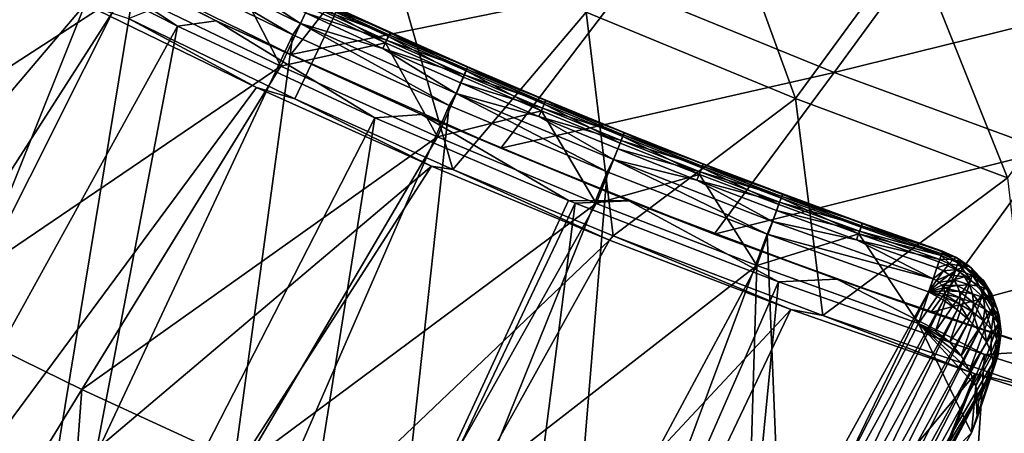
# Model space of a CAD drawing. Header units: metres. Extents: x 0 to 1400, y -1400 to 0.
# Tile 26 of 256: x 288 to 356, y -1304 to -1275. Entities that reach past the tile are written whole.
import ezdxf

# ---------------------------------------------------------------- set-up
doc = ezdxf.new("R2010")
doc.units = ezdxf.units.M

msp = doc.modelspace()

# ---------------------------------------------------------------- linework, layer by layer
at = {"layer": 'None'}
for points in [[(327.045471, -1274.470947, -59.969006), (335.371674, -1263.413696, -87.220032), (341.554779, -1280.465088, -59.974663)], [(335.371674, -1263.413696, -87.220032), (349.650146, -1269.401611, -87.233047), (341.554779, -1280.465088, -59.974663)], [(292.215607, -1270.385376, -31.454573), (306.528534, -1277.401245, -31.468216), (315.289917, -1266.217163, -58.604782)], [(315.289917, -1266.217163, -58.604782), (306.528534, -1277.401245, -31.468216), (329.652191, -1272.689575, -58.62513)], [(292.256042, -1273.92334, -32.400585), (258.31192, -1313.915161, -3), (280.588989, -1267.81958, -32.403858)], [(312.77356, -1267.975708, -59.963856), (306.809509, -1280.471802, -32.846542), (295.279022, -1274.917847, -32.846546)], [(317.790894, -1285.382202, -32.846539), (306.809509, -1280.471802, -32.846542), (312.77356, -1267.975708, -59.963856)], [(327.045471, -1274.470947, -59.969006), (317.790894, -1285.382202, -32.846539), (312.77356, -1267.975708, -59.963856)], [(329.652191, -1272.689575, -58.62513), (344.250519, -1278.649292, -58.647259), (352.335693, -1267.582153, -85.925232)], [(352.335693, -1267.582153, -85.925232), (344.250519, -1278.649292, -58.647259), (366.910522, -1273.03772, -85.957176)], [(298.665375, -1275.43103, -29.813736), (285.204041, -1268.601685, -29.817636), (273.554565, -1320.952881)], [(285.204041, -1268.601685, -29.817636), (298.665375, -1275.43103, -29.813736), (288.205139, -1268.495483, -30.676659)], [(288.205139, -1268.495483, -30.676659), (301.360138, -1275.061401, -30.680384), (292.215607, -1270.385376, -31.454573)], [(288.205139, -1268.495483, -30.676659), (298.665375, -1275.43103, -29.813736), (301.360138, -1275.061401, -30.680384)], [(341.554779, -1280.465088, -59.974663), (349.650146, -1269.401611, -87.233047), (356.280396, -1285.959473, -59.980827)], [(349.650146, -1269.401611, -87.233047), (364.139984, -1274.902466, -87.247101), (356.280396, -1285.959473, -59.980827)], [(292.215607, -1270.385376, -31.454573), (301.360138, -1275.061401, -30.680384), (306.528534, -1277.401245, -31.468216)], [(306.528534, -1277.401245, -31.468216), (321.105072, -1283.893066, -31.483215), (329.652191, -1272.689575, -58.62513)], [(329.652191, -1272.689575, -58.62513), (321.105072, -1283.893066, -31.483215), (344.250519, -1278.649292, -58.647259)], [(344.250519, -1278.649292, -58.647259), (359.063202, -1284.097168, -58.671089), (366.910522, -1273.03772, -85.957176)], [(273.138519, -1321.610474, -3), (258.31192, -1313.915161, -3), (292.256042, -1273.92334, -32.400585)], [(304.161194, -1279.700684, -32.397015), (273.138519, -1321.610474, -3), (292.256042, -1273.92334, -32.400585)], [(304.161194, -1279.700684, -32.397015), (292.256042, -1273.92334, -32.400585), (295.279022, -1274.917847, -32.846546)], [(306.809509, -1280.471802, -32.846542), (304.161194, -1279.700684, -32.397015), (295.279022, -1274.917847, -32.846546)], [(328.901459, -1289.99292, -32.846516), (317.790894, -1285.382202, -32.846539), (327.045471, -1274.470947, -59.969006)], [(341.554779, -1280.465088, -59.974663), (328.901459, -1289.99292, -32.846516), (327.045471, -1274.470947, -59.969006)], [(288.62204, -1328.121094), (298.665375, -1275.43103, -29.813736), (273.554565, -1320.952881)], [(312.361481, -1281.800171, -29.809479), (298.665375, -1275.43103, -29.813736), (288.62204, -1328.121094)], [(298.665375, -1275.43103, -29.813736), (312.361481, -1281.800171, -29.809479), (301.360138, -1275.061401, -30.680384)], [(301.360138, -1275.061401, -30.680384), (315.617645, -1281.573975, -30.68504), (306.528534, -1277.401245, -31.468216)], [(301.360138, -1275.061401, -30.680384), (312.361481, -1281.800171, -29.809479), (315.617645, -1281.573975, -30.68504)], [(306.528534, -1277.401245, -31.468216), (315.617645, -1281.573975, -30.68504), (321.105072, -1283.893066, -31.483215)], [(321.105072, -1283.893066, -31.483215), (335.922668, -1289.859863, -31.499493), (344.250519, -1278.649292, -58.647259)], [(344.250519, -1278.649292, -58.647259), (335.922668, -1289.859863, -31.499493), (359.063202, -1284.097168, -58.671089)], [(273.138519, -1321.610474, -3), (304.161194, -1279.700684, -32.397015), (316.296051, -1285.15271, -32.393162)], [(316.296051, -1285.15271, -32.393162), (304.161194, -1279.700684, -32.397015), (306.809509, -1280.471802, -32.846542)], [(317.790894, -1285.382202, -32.846539), (316.296051, -1285.15271, -32.393162), (306.809509, -1280.471802, -32.846542)], [(343.464905, -1295.519409, -32.84647), (328.901459, -1289.99292, -32.846516), (341.554779, -1280.465088, -59.974663)], [(356.280396, -1285.959473, -59.980827), (343.464905, -1295.519409, -32.84647), (341.554779, -1280.465088, -59.974663)], [(303.924896, -1334.771973), (312.361481, -1281.800171, -29.809479), (288.62204, -1328.121094)], [(303.924896, -1334.771973), (325.818329, -1287.53064, -29.805046), (312.361481, -1281.800171, -29.809479)], [(312.361481, -1281.800171, -29.809479), (325.818329, -1287.53064, -29.805046), (315.617645, -1281.573975, -30.68504)], [(315.617645, -1281.573975, -30.68504), (329.987427, -1287.549316, -30.690279), (321.105072, -1283.893066, -31.483215)], [(315.617645, -1281.573975, -30.68504), (325.818329, -1287.53064, -29.805046), (329.987427, -1287.549316, -30.690279)], [(321.105072, -1283.893066, -31.483215), (329.987427, -1287.549316, -30.690279), (335.922668, -1289.859863, -31.499493)], [(335.922668, -1289.859863, -31.499493), (350.95932, -1295.30249, -31.516962), (359.063202, -1284.097168, -58.671089)], [(359.063202, -1284.097168, -58.671089), (350.95932, -1295.30249, -31.516962), (374.068756, -1289.034546, -58.696522)], [(288.221893, -1328.789307, -3), (273.138519, -1321.610474, -3), (316.296051, -1285.15271, -32.393162)], [(288.221893, -1328.789307, -3), (316.296051, -1285.15271, -32.393162), (328.65506, -1290.280396, -32.389042)], [(328.65506, -1290.280396, -32.389042), (316.296051, -1285.15271, -32.393162), (317.790894, -1285.382202, -32.846539)], [(328.901459, -1289.99292, -32.846516), (328.65506, -1290.280396, -32.389042), (317.790894, -1285.382202, -32.846539)], [(357.938171, -1300.460083, -32.846481), (343.464905, -1295.519409, -32.84647), (356.280396, -1285.959473, -59.980827)], [(326.274139, -1287.715942, -29.804892), (325.818329, -1287.53064, -29.805046), (303.924896, -1334.771973)], [(319.442322, -1340.90564), (326.274139, -1287.715942, -29.804892), (303.924896, -1334.771973)], [(340.385803, -1293.183716, -29.800001), (326.274139, -1287.715942, -29.804892), (319.442322, -1340.90564)], [(325.818329, -1287.53064, -29.805046), (326.274139, -1287.715942, -29.804892), (329.987427, -1287.549316, -30.690279)], [(329.987427, -1287.549316, -30.690279), (326.274139, -1287.715942, -29.804892), (340.385803, -1293.183716, -29.800001)], [(329.987427, -1287.549316, -30.690279), (344.425201, -1292.998291, -30.695997), (335.922668, -1289.859863, -31.499493)], [(329.987427, -1287.549316, -30.690279), (340.385803, -1293.183716, -29.800001), (344.425201, -1292.998291, -30.695997)], [(350.95932, -1295.30249, -31.516962), (366.193207, -1300.2229, -31.535532), (374.068756, -1289.034546, -58.696522)], [(341.232513, -1295.083496, -32.384666), (328.65506, -1290.280396, -32.389042), (328.901459, -1289.99292, -32.846516)], [(343.464905, -1295.519409, -32.84647), (341.232513, -1295.083496, -32.384666), (328.901459, -1289.99292, -32.846516)], [(335.922668, -1289.859863, -31.499493), (344.425201, -1292.998291, -30.695997), (350.95932, -1295.30249, -31.516962)], [(303.540955, -1335.450562, -3), (288.221893, -1328.789307, -3), (328.65506, -1290.280396, -32.389042)], [(303.540955, -1335.450562, -3), (328.65506, -1290.280396, -32.389042), (341.232513, -1295.083496, -32.384666)], [(335.15387, -1346.523438), (340.385803, -1293.183716, -29.800001), (319.442322, -1340.90564)], [(354.681274, -1298.208374, -29.79483), (340.385803, -1293.183716, -29.800001), (335.15387, -1346.523438)], [(340.385803, -1293.183716, -29.800001), (354.681274, -1298.208374, -29.79483), (344.425201, -1292.998291, -30.695997)], [(344.425201, -1292.998291, -30.695997), (358.94873, -1297.952026, -30.702126), (350.95932, -1295.30249, -31.516962)], [(344.425201, -1292.998291, -30.695997), (354.681274, -1298.208374, -29.79483), (358.94873, -1297.952026, -30.702126)], [(319.07486, -1341.594238, -3), (303.540955, -1335.450562, -3), (341.232513, -1295.083496, -32.384666)], [(319.07486, -1341.594238, -3), (341.232513, -1295.083496, -32.384666), (354.025055, -1299.561279, -32.380047)], [(354.025055, -1299.561279, -32.380047), (341.232513, -1295.083496, -32.384666), (343.464905, -1295.519409, -32.84647)], [(350.95932, -1295.30249, -31.516962), (358.94873, -1297.952026, -30.702126), (366.193207, -1300.2229, -31.535532)], [(357.938171, -1300.460083, -32.846481), (354.025055, -1299.561279, -32.380047), (343.464905, -1295.519409, -32.84647)], [(351.039581, -1351.628052), (354.681274, -1298.208374, -29.79483), (335.15387, -1346.523438)], [(369.142578, -1302.792603, -29.789406), (354.681274, -1298.208374, -29.79483), (351.039581, -1351.628052)], [(354.681274, -1298.208374, -29.79483), (369.142578, -1302.792603, -29.789406), (358.94873, -1297.952026, -30.702126)], [(334.803131, -1347.221802, -3), (319.07486, -1341.594238, -3), (354.025055, -1299.561279, -32.380047)], [(334.803131, -1347.221802, -3), (354.025055, -1299.561279, -32.380047), (367.023651, -1303.710327, -32.375198)], [(367.023651, -1303.710327, -32.375198), (354.025055, -1299.561279, -32.380047), (357.938171, -1300.460083, -32.846481)], [(367.08017, -1356.223145), (369.142578, -1302.792603, -29.789406), (351.039581, -1351.628052)]]:
    msp.add_3dface(points, dxfattribs=at)
at = {"layer": 'None0'}
for points in [[(785.378174, -1170.478882, -541.977783), (124.129768, -1294.119019, -541.977783), (120.453018, -1274.459961, -541.977783)], [(124.129768, -1294.119019, -521.977783), (785.378174, -1170.478882, -521.977783), (120.453018, -1274.459961, -521.977783)], [(124.129768, -1294.119019, -521.977783), (124.129768, -1294.119019, -541.977783), (785.378174, -1170.478882, -521.977783)], [(124.129768, -1294.119019, -541.977783), (785.378174, -1170.478882, -541.977783), (785.378174, -1170.478882, -521.977783)]]:
    msp.add_3dface(points, dxfattribs=at)
at = {"layer": 'None01'}
for points in [[(295.972412, -1270.86084, -14.260289), (285.431824, -1265.380493, -14.260289), (277.118347, -1308.405151, 9.996095)], [(284.502441, -1267.496216, -30.250669), (295.097809, -1272.99939, -30.250669), (269.84964, -1289.353394, -15.122478)], [(295.972412, -1270.86084, -14.260289), (306.670349, -1276.050171, -14.260289), (296.555359, -1270.084839, -14.944062)], [(306.670349, -1276.050171, -14.260289), (307.212097, -1275.249634, -14.944042), (296.555359, -1270.084839, -14.944062)], [(296.555359, -1270.084839, -14.944062), (307.212097, -1275.249634, -14.944042), (302.21402, -1271.97583, -15.803306)], [(288.855408, -1314.099487, 9.996095), (295.972412, -1270.86084, -14.260289), (277.118347, -1308.405151, 9.996095)], [(306.670349, -1276.050171, -14.260289), (295.972412, -1270.86084, -14.260289), (288.855408, -1314.099487, 9.996095)], [(305.841919, -1278.206177, -30.250669), (295.097809, -1272.99939, -30.250669), (302.41925, -1271.592651, -22.456442)], [(307.212097, -1275.249634, -14.944042), (307.549805, -1274.516602, -15.803316), (302.21402, -1271.97583, -15.803306)], [(307.750214, -1274.130859, -22.456442), (305.841919, -1278.206177, -30.250669), (302.41925, -1271.592651, -22.456442)], [(269.84964, -1289.353394, -15.122478), (295.097809, -1272.99939, -30.250669), (280.862457, -1295.154785, -15.122478)], [(295.097809, -1272.99939, -30.250669), (305.841919, -1278.206177, -30.250669), (280.862457, -1295.154785, -15.122478)], [(313.343323, -1276.038452, -17.903419), (307.98642, -1273.576904, -17.903378), (307.811005, -1273.952393, -16.802914)], [(307.948364, -1273.68811, -21.387331), (308.056763, -1273.441528, -20.239954), (313.306824, -1276.150146, -21.38732)], [(313.423828, -1275.86499, -19.063593), (308.069305, -1273.404663, -19.063576), (307.98642, -1273.576904, -17.903378)], [(313.423828, -1275.86499, -19.063593), (307.98642, -1273.576904, -17.903378), (313.343323, -1276.038452, -17.903419)], [(313.411804, -1275.901978, -20.23995), (308.056763, -1273.441528, -20.239954), (308.069305, -1273.404663, -19.063576)], [(313.306824, -1276.150146, -21.38732), (308.056763, -1273.441528, -20.239954), (313.411804, -1275.901978, -20.23995)], [(313.411804, -1275.901978, -20.23995), (308.069305, -1273.404663, -19.063576), (313.423828, -1275.86499, -19.063593)], [(305.841919, -1278.206177, -30.250669), (307.750214, -1274.130859, -22.456442), (313.114838, -1276.595337, -22.456442)], [(313.173187, -1276.41626, -16.802975), (307.811005, -1273.952393, -16.802914), (307.549805, -1274.516602, -15.803316)], [(313.114838, -1276.595337, -22.456442), (307.750214, -1274.130859, -22.456442), (307.948364, -1273.68811, -21.387331)], [(313.343323, -1276.038452, -17.903419), (307.811005, -1273.952393, -16.802914), (313.173187, -1276.41626, -16.802975)], [(313.306824, -1276.150146, -21.38732), (313.114838, -1276.595337, -22.456442), (307.948364, -1273.68811, -21.387331)], [(312.919861, -1276.984009, -15.803381), (307.549805, -1274.516602, -15.803316), (307.212097, -1275.249634, -14.944042)], [(313.173187, -1276.41626, -16.802975), (307.549805, -1274.516602, -15.803316), (312.919861, -1276.984009, -15.803381)], [(306.670349, -1276.050171, -14.260289), (317.516235, -1280.947388, -14.260289), (307.212097, -1275.249634, -14.944042)], [(318.005646, -1280.119873, -14.944161), (312.919861, -1276.984009, -15.803381), (307.212097, -1275.249634, -14.944042)], [(317.516235, -1280.947388, -14.260289), (318.005646, -1280.119873, -14.944161), (307.212097, -1275.249634, -14.944042)], [(300.736298, -1319.465332, 9.996095), (306.670349, -1276.050171, -14.260289), (288.855408, -1314.099487, 9.996095)], [(317.516235, -1280.947388, -14.260289), (306.670349, -1276.050171, -14.260289), (300.736298, -1319.465332, 9.996095)], [(318.512085, -1278.98645, -22.456442), (313.114838, -1276.595337, -22.456442), (313.306824, -1276.150146, -21.38732)], [(318.733429, -1278.42688, -17.903471), (313.343323, -1276.038452, -17.903419), (313.173187, -1276.41626, -16.802975)], [(318.69812, -1278.538818, -21.387293), (313.306824, -1276.150146, -21.38732), (313.411804, -1275.901978, -20.23995)], [(318.69812, -1278.538818, -21.387293), (318.512085, -1278.98645, -22.456442), (313.306824, -1276.150146, -21.38732)], [(318.811462, -1278.252319, -19.063602), (313.423828, -1275.86499, -19.063593), (313.343323, -1276.038452, -17.903419)], [(318.811462, -1278.252319, -19.063602), (313.343323, -1276.038452, -17.903419), (318.733429, -1278.42688, -17.903471)], [(318.799805, -1278.289429, -20.239929), (313.411804, -1275.901978, -20.23995), (313.423828, -1275.86499, -19.063593)], [(318.69812, -1278.538818, -21.387293), (313.411804, -1275.901978, -20.23995), (318.799805, -1278.289429, -20.239929)], [(318.799805, -1278.289429, -20.239929), (313.423828, -1275.86499, -19.063593), (318.811462, -1278.252319, -19.063602)], [(316.724854, -1283.116333, -30.250669), (305.841919, -1278.206177, -30.250669), (313.114838, -1276.595337, -22.456442)], [(318.568542, -1278.807007, -16.803059), (313.173187, -1276.41626, -16.802975), (312.919861, -1276.984009, -15.803381)], [(318.323029, -1279.378052, -15.803476), (312.919861, -1276.984009, -15.803381), (318.005646, -1280.119873, -14.944161)], [(318.568542, -1278.807007, -16.803059), (312.919861, -1276.984009, -15.803381), (318.323029, -1279.378052, -15.803476)], [(316.724854, -1283.116333, -30.250669), (313.114838, -1276.595337, -22.456442), (318.512085, -1278.98645, -22.456442)], [(318.733429, -1278.42688, -17.903471), (313.173187, -1276.41626, -16.802975), (318.568542, -1278.807007, -16.803059)], [(280.862457, -1295.154785, -15.122478), (305.841919, -1278.206177, -30.250669), (292.029785, -1300.65271, -15.122478)], [(305.841919, -1278.206177, -30.250669), (316.724854, -1283.116333, -30.250669), (292.029785, -1300.65271, -15.122478)], [(324.121155, -1280.85437, -21.387245), (318.69812, -1278.538818, -21.387293), (318.799805, -1278.289429, -20.239929)], [(324.231201, -1280.566895, -19.063583), (318.811462, -1278.252319, -19.063602), (318.733429, -1278.42688, -17.903471)], [(324.219818, -1280.603882, -20.239878), (318.799805, -1278.289429, -20.239929), (318.811462, -1278.252319, -19.063602)], [(324.121155, -1280.85437, -21.387245), (318.799805, -1278.289429, -20.239929), (324.219818, -1280.603882, -20.239878)], [(324.219818, -1280.603882, -20.239878), (318.811462, -1278.252319, -19.063602), (324.231201, -1280.566895, -19.063583)], [(323.940796, -1281.304199, -22.456442), (316.724854, -1283.116333, -30.250669), (318.512085, -1278.98645, -22.456442)], [(323.996033, -1281.124878, -16.803133), (318.568542, -1278.807007, -16.803059), (318.323029, -1279.378052, -15.803476)], [(323.940796, -1281.304199, -22.456442), (318.512085, -1278.98645, -22.456442), (318.69812, -1278.538818, -21.387293)], [(324.155731, -1280.742554, -17.903502), (318.733429, -1278.42688, -17.903471), (318.568542, -1278.807007, -16.803059)], [(324.155731, -1280.742554, -17.903502), (318.568542, -1278.807007, -16.803059), (323.996033, -1281.124878, -16.803133)], [(324.121155, -1280.85437, -21.387245), (323.940796, -1281.304199, -22.456442), (318.69812, -1278.538818, -21.387293)], [(324.231201, -1280.566895, -19.063583), (318.733429, -1278.42688, -17.903471), (324.155731, -1280.742554, -17.903502)], [(323.75827, -1281.699097, -15.803573), (318.323029, -1279.378052, -15.803476), (318.005646, -1280.119873, -14.944161)], [(323.996033, -1281.124878, -16.803133), (318.323029, -1279.378052, -15.803476), (323.75827, -1281.699097, -15.803573)], [(317.516235, -1280.947388, -14.260289), (328.496429, -1285.551392, -14.260289), (318.005646, -1280.119873, -14.944161)], [(328.496429, -1285.551392, -14.260289), (328.926697, -1284.696655, -14.944309), (318.005646, -1280.119873, -14.944161)], [(318.005646, -1280.119873, -14.944161), (328.926697, -1284.696655, -14.944309), (323.75827, -1281.699097, -15.803573)], [(312.752045, -1324.50415, 9.996095), (317.516235, -1280.947388, -14.260289), (300.736298, -1319.465332, 9.996095)], [(328.496429, -1285.551392, -14.260289), (317.516235, -1280.947388, -14.260289), (312.752045, -1324.50415, 9.996095)], [(329.454559, -1283.369751, -16.803179), (323.996033, -1281.124878, -16.803133), (323.75827, -1281.699097, -15.803573)], [(329.399841, -1283.548706, -22.456442), (323.940796, -1281.304199, -22.456442), (324.121155, -1280.85437, -21.387245)], [(329.609039, -1282.985474, -17.903496), (324.155731, -1280.742554, -17.903502), (323.996033, -1281.124878, -16.803133)], [(329.609039, -1282.985474, -17.903496), (323.996033, -1281.124878, -16.803133), (329.454559, -1283.369751, -16.803179)], [(329.574799, -1283.096924, -21.387175), (324.121155, -1280.85437, -21.387245), (324.219818, -1280.603882, -20.239878)], [(329.574799, -1283.096924, -21.387175), (329.399841, -1283.548706, -22.456442), (324.121155, -1280.85437, -21.387245)], [(329.681946, -1282.808594, -19.063528), (324.231201, -1280.566895, -19.063583), (324.155731, -1280.742554, -17.903502)], [(329.681946, -1282.808594, -19.063528), (324.155731, -1280.742554, -17.903502), (329.609039, -1282.985474, -17.903496)], [(329.670654, -1282.845581, -20.239792), (324.219818, -1280.603882, -20.239878), (324.231201, -1280.566895, -19.063583)], [(329.574799, -1283.096924, -21.387175), (324.219818, -1280.603882, -20.239878), (329.670654, -1282.845581, -20.239792)], [(329.670654, -1282.845581, -20.239792), (324.231201, -1280.566895, -19.063583), (329.681946, -1282.808594, -19.063528)], [(327.736633, -1287.730103, -30.250669), (316.724854, -1283.116333, -30.250669), (323.940796, -1281.304199, -22.456442)], [(328.926697, -1284.696655, -14.944309), (329.224396, -1283.947021, -15.80365), (323.75827, -1281.699097, -15.803573)], [(323.75827, -1281.699097, -15.803573), (329.224396, -1283.947021, -15.80365), (329.454559, -1283.369751, -16.803179)], [(329.399841, -1283.548706, -22.456442), (327.736633, -1287.730103, -30.250669), (323.940796, -1281.304199, -22.456442)], [(292.029785, -1300.65271, -15.122478), (316.724854, -1283.116333, -30.250669), (303.341705, -1305.84668, -15.122478)], [(316.724854, -1283.116333, -30.250669), (327.736633, -1287.730103, -30.250669), (303.341705, -1305.84668, -15.122478)], [(334.88797, -1285.720093, -22.456442), (329.399841, -1283.548706, -22.456442), (329.574799, -1283.096924, -21.387175)], [(335.092255, -1285.155518, -17.903452), (329.609039, -1282.985474, -17.903496), (329.454559, -1283.369751, -16.803179)], [(335.057922, -1285.266602, -21.387091), (329.574799, -1283.096924, -21.387175), (329.670654, -1282.845581, -20.239792)], [(335.057922, -1285.266602, -21.387091), (334.88797, -1285.720093, -22.456442), (329.574799, -1283.096924, -21.387175)], [(335.162506, -1284.977539, -19.063433), (329.681946, -1282.808594, -19.063528), (329.609039, -1282.985474, -17.903496)], [(335.162506, -1284.977539, -19.063433), (329.609039, -1282.985474, -17.903496), (335.092255, -1285.155518, -17.903452)], [(335.151184, -1285.014404, -20.239677), (329.670654, -1282.845581, -20.239792), (329.681946, -1282.808594, -19.063528)], [(335.057922, -1285.266602, -21.387091), (329.670654, -1282.845581, -20.239792), (335.151184, -1285.014404, -20.239677)], [(335.151184, -1285.014404, -20.239677), (329.681946, -1282.808594, -19.063528), (335.162506, -1284.977539, -19.063433)], [(327.736633, -1287.730103, -30.250669), (329.399841, -1283.548706, -22.456442), (334.88797, -1285.720093, -22.456442)], [(329.224396, -1283.947021, -15.80365), (334.942932, -1285.54187, -16.80319), (329.454559, -1283.369751, -16.803179)], [(329.454559, -1283.369751, -16.803179), (334.942932, -1285.54187, -16.80319), (335.092255, -1285.155518, -17.903452)], [(334.720215, -1286.121948, -15.8037), (329.224396, -1283.947021, -15.80365), (328.926697, -1284.696655, -14.944309)], [(329.224396, -1283.947021, -15.80365), (334.720215, -1286.121948, -15.8037), (334.942932, -1285.54187, -16.80319)], [(328.496429, -1285.551392, -14.260289), (339.596405, -1289.860718, -14.260289), (328.926697, -1284.696655, -14.944309)], [(339.596405, -1289.860718, -14.260289), (339.965332, -1288.980469, -14.944402), (328.926697, -1284.696655, -14.944309)], [(328.926697, -1284.696655, -14.944309), (339.965332, -1288.980469, -14.944402), (334.720215, -1286.121948, -15.8037)], [(334.942932, -1285.54187, -16.80319), (340.604156, -1287.25293, -17.903387), (335.092255, -1285.155518, -17.903452)], [(340.569244, -1287.363403, -21.387005), (335.057922, -1285.266602, -21.387091), (335.151184, -1285.014404, -20.239677)], [(340.671753, -1287.073853, -19.063328), (335.162506, -1284.977539, -19.063433), (335.092255, -1285.155518, -17.903452)], [(335.092255, -1285.155518, -17.903452), (340.604156, -1287.25293, -17.903387), (340.671753, -1287.073853, -19.063328)], [(340.660217, -1287.110474, -20.239559), (335.151184, -1285.014404, -20.239677), (335.162506, -1284.977539, -19.063433)], [(340.569244, -1287.363403, -21.387005), (335.151184, -1285.014404, -20.239677), (340.660217, -1287.110474, -20.239559)], [(340.660217, -1287.110474, -20.239559), (335.162506, -1284.977539, -19.063433), (340.671753, -1287.073853, -19.063328)], [(324.894257, -1329.218018, 9.996095), (328.496429, -1285.551392, -14.260289), (312.752045, -1324.50415, 9.996095)], [(324.894257, -1329.218018, 9.996095), (339.596405, -1289.860718, -14.260289), (328.496429, -1285.551392, -14.260289)], [(338.867523, -1292.048218, -30.250669), (327.736633, -1287.730103, -30.250669), (334.88797, -1285.720093, -22.456442)], [(334.720215, -1286.121948, -15.8037), (340.459869, -1287.641235, -16.803175), (334.942932, -1285.54187, -16.80319)], [(340.403961, -1287.818481, -22.456442), (334.88797, -1285.720093, -22.456442), (335.057922, -1285.266602, -21.387091)], [(338.867523, -1292.048218, -30.250669), (334.88797, -1285.720093, -22.456442), (340.403961, -1287.818481, -22.456442)], [(334.942932, -1285.54187, -16.80319), (340.459869, -1287.641235, -16.803175), (340.604156, -1287.25293, -17.903387)], [(340.569244, -1287.363403, -21.387005), (340.403961, -1287.818481, -22.456442), (335.057922, -1285.266602, -21.387091)], [(339.965332, -1288.980469, -14.944402), (340.244385, -1288.223999, -15.803725), (334.720215, -1286.121948, -15.8037)], [(334.720215, -1286.121948, -15.8037), (340.244385, -1288.223999, -15.803725), (340.459869, -1287.641235, -16.803175)], [(340.459869, -1287.641235, -16.803175), (346.143646, -1289.27771, -17.903328), (340.604156, -1287.25293, -17.903387)], [(346.107666, -1289.387573, -21.38694), (340.569244, -1287.363403, -21.387005), (340.660217, -1287.110474, -20.239559)], [(340.604156, -1287.25293, -17.903387), (346.208527, -1289.097656, -19.06324), (340.671753, -1287.073853, -19.063328)], [(346.143646, -1289.27771, -17.903328), (346.208527, -1289.097656, -19.06324), (340.604156, -1287.25293, -17.903387)], [(346.196625, -1289.134033, -20.239464), (340.660217, -1287.110474, -20.239559), (340.671753, -1287.073853, -19.063328)], [(346.107666, -1289.387573, -21.38694), (340.660217, -1287.110474, -20.239559), (346.196625, -1289.134033, -20.239464)], [(340.671753, -1287.073853, -19.063328), (346.208527, -1289.097656, -19.06324), (346.196625, -1289.134033, -20.239464)], [(303.341705, -1305.84668, -15.122478), (327.736633, -1287.730103, -30.250669), (314.788361, -1310.736572, -15.122478)], [(327.736633, -1287.730103, -30.250669), (338.867523, -1292.048218, -30.250669), (314.788361, -1310.736572, -15.122478)], [(345.946655, -1289.843994, -22.456442), (338.867523, -1292.048218, -30.250669), (340.403961, -1287.818481, -22.456442)], [(340.244385, -1288.223999, -15.803725), (346.004303, -1289.667847, -16.803152), (340.459869, -1287.641235, -16.803175)], [(345.946655, -1289.843994, -22.456442), (340.403961, -1287.818481, -22.456442), (340.569244, -1287.363403, -21.387005)], [(340.459869, -1287.641235, -16.803175), (346.004303, -1289.667847, -16.803152), (346.143646, -1289.27771, -17.903328)], [(346.107666, -1289.387573, -21.38694), (345.946655, -1289.843994, -22.456442), (340.569244, -1287.363403, -21.387005)], [(339.965332, -1288.980469, -14.944402), (345.795807, -1290.253052, -15.803734), (340.244385, -1288.223999, -15.803725)], [(345.795807, -1290.253052, -15.803734), (346.004303, -1289.667847, -16.803152), (340.244385, -1288.223999, -15.803725)], [(351.111511, -1292.971924, -14.944492), (339.965332, -1288.980469, -14.944402), (339.596405, -1289.860718, -14.260289)], [(339.965332, -1288.980469, -14.944402), (351.111511, -1292.971924, -14.944492), (345.795807, -1290.253052, -15.803734)], [(346.004303, -1289.667847, -16.803152), (351.709747, -1291.22998, -17.903528), (346.143646, -1289.27771, -17.903328)], [(351.672241, -1291.339233, -21.387001), (346.107666, -1289.387573, -21.38694), (346.196625, -1289.134033, -20.239464)], [(346.143646, -1289.27771, -17.903328), (351.771912, -1291.04895, -19.063423), (346.208527, -1289.097656, -19.06324)], [(346.143646, -1289.27771, -17.903328), (351.709747, -1291.22998, -17.903528), (351.771912, -1291.04895, -19.063423)], [(346.208527, -1289.097656, -19.06324), (351.759491, -1291.085205, -20.239599), (346.196625, -1289.134033, -20.239464)], [(346.196625, -1289.134033, -20.239464), (351.759491, -1291.085205, -20.239599), (351.672241, -1291.339233, -21.387001)], [(351.771912, -1291.04895, -19.063423), (351.759491, -1291.085205, -20.239599), (346.208527, -1289.097656, -19.06324)], [(340.518585, -1312.530762, -2.136295), (339.596405, -1289.860718, -14.260289), (324.894257, -1329.218018, 9.996095)], [(350.107147, -1296.071411, -30.250671), (338.867523, -1292.048218, -30.250669), (345.946655, -1289.843994, -22.456442)], [(340.518585, -1312.530762, -2.136295), (350.801697, -1293.874023, -14.260289), (339.596405, -1289.860718, -14.260289)], [(350.801697, -1293.874023, -14.260289), (351.111511, -1292.971924, -14.944492), (339.596405, -1289.860718, -14.260289)], [(345.795807, -1290.253052, -15.803734), (351.575195, -1291.621704, -16.803337), (346.004303, -1289.667847, -16.803152)], [(345.946655, -1289.843994, -22.456442), (346.107666, -1289.387573, -21.38694), (351.672241, -1291.339233, -21.387001)], [(351.515045, -1291.796875, -22.456442), (345.946655, -1289.843994, -22.456442), (351.672241, -1291.339233, -21.387001)], [(351.515045, -1291.796875, -22.456442), (350.107147, -1296.071411, -30.250671), (345.946655, -1289.843994, -22.456442)], [(351.575195, -1291.621704, -16.803337), (351.709747, -1291.22998, -17.903528), (346.004303, -1289.667847, -16.803152)], [(351.111511, -1292.971924, -14.944492), (351.373413, -1292.209229, -15.803873), (345.795807, -1290.253052, -15.803734)], [(345.795807, -1290.253052, -15.803734), (351.373413, -1292.209229, -15.803873), (351.575195, -1291.621704, -16.803337)], [(351.515045, -1291.796875, -22.456442), (351.672241, -1291.339233, -21.387001), (352.679596, -1292.317139, -22.381388)], [(351.709747, -1291.22998, -17.903528), (351.575195, -1291.621704, -16.803337), (352.536743, -1291.60437, -17.850857)], [(351.672241, -1291.339233, -21.387001), (351.759491, -1291.085205, -20.239599), (352.820984, -1291.855103, -21.312618)], [(351.672241, -1291.339233, -21.387001), (352.820984, -1291.855103, -21.312618), (352.679596, -1292.317139, -22.381388)], [(351.771912, -1291.04895, -19.063423), (351.709747, -1291.22998, -17.903528), (352.744659, -1291.488403, -19.001034)], [(351.709747, -1291.22998, -17.903528), (352.536743, -1291.60437, -17.850857), (352.744659, -1291.488403, -19.001034)], [(351.759491, -1291.085205, -20.239599), (351.771912, -1291.04895, -19.063423), (352.840973, -1291.572388, -20.169846)], [(351.759491, -1291.085205, -20.239599), (352.840973, -1291.572388, -20.169846), (352.820984, -1291.855103, -21.312618)], [(351.771912, -1291.04895, -19.063423), (352.744659, -1291.488403, -19.001034), (352.840973, -1291.572388, -20.169846)], [(338.867523, -1292.048218, -30.250669), (326.360077, -1315.322632, -15.122478), (314.788361, -1310.736572, -15.122478)], [(338.047272, -1319.605713, -15.122478), (326.360077, -1315.322632, -15.122478), (338.867523, -1292.048218, -30.250669)], [(350.107147, -1296.071411, -30.250671), (338.047272, -1319.605713, -15.122478), (338.867523, -1292.048218, -30.250669)], [(351.515045, -1291.796875, -22.456442), (352.679596, -1292.317139, -22.381388), (350.107147, -1296.071411, -30.250671)], [(351.575195, -1291.621704, -16.803337), (351.373413, -1292.209229, -15.803873), (352.224823, -1291.916382, -16.762304)], [(351.373413, -1292.209229, -15.803873), (351.820709, -1292.412476, -15.775887), (352.224823, -1291.916382, -16.762304)], [(351.575195, -1291.621704, -16.803337), (352.224823, -1291.916382, -16.762304), (352.536743, -1291.60437, -17.850857)], [(352.224823, -1291.916382, -16.762304), (351.820709, -1292.412476, -15.775887), (352.800934, -1292.322632, -16.646616)], [(352.536743, -1291.60437, -17.850857), (352.224823, -1291.916382, -16.762304), (353.270264, -1292.120972, -17.703178)], [(352.224823, -1291.916382, -16.762304), (352.800934, -1292.322632, -16.646616), (353.270264, -1292.120972, -17.703178)], [(352.744659, -1291.488403, -19.001034), (352.536743, -1291.60437, -17.850857), (353.607697, -1292.095093, -18.82692)], [(352.536743, -1291.60437, -17.850857), (353.270264, -1292.120972, -17.703178), (353.607697, -1292.095093, -18.82692)], [(352.679596, -1292.317139, -22.381388), (352.820984, -1291.855103, -21.312618), (353.722229, -1293.042969, -22.171587)], [(352.840973, -1291.572388, -20.169846), (352.744659, -1291.488403, -19.001034), (353.800812, -1292.24585, -19.975901)], [(352.744659, -1291.488403, -19.001034), (353.607697, -1292.095093, -18.82692), (353.800812, -1292.24585, -19.975901)], [(352.820984, -1291.855103, -21.312618), (352.840973, -1291.572388, -20.169846), (353.840881, -1292.56897, -21.106344)], [(352.820984, -1291.855103, -21.312618), (353.840881, -1292.56897, -21.106344), (353.722229, -1293.042969, -22.171587)], [(352.840973, -1291.572388, -20.169846), (353.800812, -1292.24585, -19.975901), (353.840881, -1292.56897, -21.106344)], [(352.679596, -1292.317139, -22.381388), (351.265839, -1296.60437, -30.175591), (350.107147, -1296.071411, -30.250671)], [(351.373413, -1292.209229, -15.803873), (351.111511, -1292.971924, -14.944492), (351.820709, -1292.412476, -15.775887)], [(351.111511, -1292.971924, -14.944492), (351.33902, -1293.075439, -14.930408), (351.820709, -1292.412476, -15.775887)], [(352.679596, -1292.317139, -22.381388), (353.722229, -1293.042969, -22.171587), (351.265839, -1296.60437, -30.175591)], [(351.820709, -1292.412476, -15.775887), (351.33902, -1293.075439, -14.930408), (352.217316, -1292.692505, -15.696482)], [(351.33902, -1293.075439, -14.930408), (351.54071, -1293.218018, -14.890161), (352.217316, -1292.692505, -15.696482)], [(352.217316, -1292.692505, -15.696482), (351.54071, -1293.218018, -14.890161), (352.545441, -1293.036987, -15.569142)], [(351.820709, -1292.412476, -15.775887), (352.217316, -1292.692505, -15.696482), (352.800934, -1292.322632, -16.646616)], [(352.800934, -1292.322632, -16.646616), (352.217316, -1292.692505, -15.696482), (353.277618, -1292.822632, -16.461344)], [(352.217316, -1292.692505, -15.696482), (352.545441, -1293.036987, -15.569142), (353.277618, -1292.822632, -16.461344)], [(353.270264, -1292.120972, -17.703178), (352.800934, -1292.322632, -16.646616), (353.87735, -1292.756714, -17.466944)], [(352.800934, -1292.322632, -16.646616), (353.277618, -1292.822632, -16.461344), (353.87735, -1292.756714, -17.466944)], [(353.607697, -1292.095093, -18.82692), (353.270264, -1292.120972, -17.703178), (354.322144, -1292.842285, -18.548662)], [(353.270264, -1292.120972, -17.703178), (353.87735, -1292.756714, -17.466944), (354.322144, -1292.842285, -18.548662)], [(353.800812, -1292.24585, -19.975901), (353.607697, -1292.095093, -18.82692), (354.595673, -1293.075684, -19.666168)], [(353.607697, -1292.095093, -18.82692), (354.322144, -1292.842285, -18.548662), (354.595673, -1293.075684, -19.666168)], [(353.722229, -1293.042969, -22.171587), (353.840881, -1292.56897, -21.106344), (354.588104, -1293.942505, -21.834583)], [(353.840881, -1292.56897, -21.106344), (353.800812, -1292.24585, -19.975901), (354.685852, -1293.449341, -20.777056)], [(353.800812, -1292.24585, -19.975901), (354.595673, -1293.075684, -19.666168), (354.685852, -1293.449341, -20.777056)], [(353.840881, -1292.56897, -21.106344), (354.685852, -1293.449341, -20.777056), (354.588104, -1293.942505, -21.834583)], [(351.111511, -1292.971924, -14.944492), (350.801697, -1293.874023, -14.260289), (351.33902, -1293.075439, -14.930408)], [(350.801697, -1293.874023, -14.260289), (351.54071, -1293.218018, -14.890161), (351.33902, -1293.075439, -14.930408)], [(351.54071, -1293.218018, -14.890161), (350.801697, -1293.874023, -14.260289), (351.707581, -1293.393311, -14.825517)], [(351.707581, -1293.393311, -14.825517), (350.801697, -1293.874023, -14.260289), (351.831696, -1293.59314, -14.739514)], [(353.722229, -1293.042969, -22.171587), (352.267578, -1297.368408, -29.942858), (351.265839, -1296.60437, -30.175591)], [(351.54071, -1293.218018, -14.890161), (351.707581, -1293.393311, -14.825517), (352.545441, -1293.036987, -15.569142)], [(352.545441, -1293.036987, -15.569142), (351.707581, -1293.393311, -14.825517), (352.78949, -1293.429688, -15.399849)], [(352.78949, -1293.429688, -15.399849), (351.707581, -1293.393311, -14.825517), (351.831696, -1293.59314, -14.739514)], [(352.78949, -1293.429688, -15.399849), (351.831696, -1293.59314, -14.739514), (352.938324, -1293.852417, -15.196412)], [(353.722229, -1293.042969, -22.171587), (354.588104, -1293.942505, -21.834583), (352.267578, -1297.368408, -29.942858)], [(353.277618, -1292.822632, -16.461344), (352.545441, -1293.036987, -15.569142), (353.632202, -1293.392578, -16.215183)], [(353.632202, -1293.392578, -16.215183), (352.545441, -1293.036987, -15.569142), (352.78949, -1293.429688, -15.399849)], [(353.632202, -1293.392578, -16.215183), (352.78949, -1293.429688, -15.399849), (353.848511, -1294.006348, -15.919487)], [(353.848511, -1294.006348, -15.919487), (352.78949, -1293.429688, -15.399849), (352.938324, -1293.852417, -15.196412)], [(353.87735, -1292.756714, -17.466944), (353.277618, -1292.822632, -16.461344), (354.329041, -1293.481934, -17.153231)], [(354.329041, -1293.481934, -17.153231), (353.277618, -1292.822632, -16.461344), (353.632202, -1293.392578, -16.215183)], [(354.329041, -1293.481934, -17.153231), (353.632202, -1293.392578, -16.215183), (354.604645, -1294.263062, -16.776508)], [(353.632202, -1293.392578, -16.215183), (353.848511, -1294.006348, -15.919487), (354.604645, -1294.263062, -16.776508)], [(354.322144, -1292.842285, -18.548662), (353.87735, -1292.756714, -17.466944), (354.853851, -1293.694702, -18.179287)], [(354.853851, -1293.694702, -18.179287), (353.87735, -1292.756714, -17.466944), (354.329041, -1293.481934, -17.153231)], [(354.595673, -1293.075684, -19.666168), (354.322144, -1292.842285, -18.548662), (355.187408, -1294.022827, -19.255123)], [(355.187408, -1294.022827, -19.255123), (354.322144, -1292.842285, -18.548662), (354.853851, -1293.694702, -18.179287)], [(354.685852, -1293.449341, -20.777056), (354.595673, -1293.075684, -19.666168), (355.315186, -1294.454834, -20.340109)], [(355.315186, -1294.454834, -20.340109), (354.595673, -1293.075684, -19.666168), (355.187408, -1294.022827, -19.255123)], [(341.533569, -1313.101563, -2.151466), (350.801697, -1293.874023, -14.260289), (340.518585, -1312.530762, -2.136295)], [(351.821716, -1294.44519, -14.272118), (350.801697, -1293.874023, -14.260289), (341.533569, -1313.101563, -2.151466)], [(351.831696, -1293.59314, -14.739514), (350.801697, -1293.874023, -14.260289), (351.907349, -1293.808228, -14.636122)], [(351.907349, -1293.808228, -14.636122), (350.801697, -1293.874023, -14.260289), (351.931183, -1294.028687, -14.520091)], [(350.801697, -1293.874023, -14.260289), (351.821716, -1294.44519, -14.272118), (351.902161, -1294.244263, -14.396925)], [(351.931183, -1294.028687, -14.520091), (350.801697, -1293.874023, -14.260289), (351.902161, -1294.244263, -14.396925)], [(351.831696, -1293.59314, -14.739514), (351.907349, -1293.808228, -14.636122), (352.938324, -1293.852417, -15.196412)], [(351.931183, -1294.028687, -14.520091), (351.902161, -1294.244263, -14.396925), (352.928131, -1294.709473, -14.725997)], [(352.938324, -1293.852417, -15.196412), (351.907349, -1293.808228, -14.636122), (352.985168, -1294.285889, -14.968185)], [(351.907349, -1293.808228, -14.636122), (351.931183, -1294.028687, -14.520091), (352.985168, -1294.285889, -14.968185)], [(352.985168, -1294.285889, -14.968185), (351.931183, -1294.028687, -14.520091), (352.928131, -1294.709473, -14.725997)], [(354.588104, -1293.942505, -21.834583), (353.055176, -1298.30127, -29.576904), (352.267578, -1297.368408, -29.942858)], [(353.916687, -1294.63562, -15.587855), (353.848511, -1294.006348, -15.919487), (352.938324, -1293.852417, -15.196412)], [(352.985168, -1294.285889, -14.968185), (353.916687, -1294.63562, -15.587855), (352.938324, -1293.852417, -15.196412)], [(354.588104, -1293.942505, -21.834583), (355.235718, -1294.972656, -21.386522), (353.055176, -1298.30127, -29.576904)], [(354.604645, -1294.263062, -16.776508), (353.848511, -1294.006348, -15.919487), (354.69162, -1295.064087, -16.354111)], [(353.848511, -1294.006348, -15.919487), (353.916687, -1294.63562, -15.587855), (354.69162, -1295.064087, -16.354111)], [(355.178436, -1294.613159, -17.735828), (354.853851, -1293.694702, -18.179287), (354.329041, -1293.481934, -17.153231)], [(354.329041, -1293.481934, -17.153231), (354.604645, -1294.263062, -16.776508), (355.178436, -1294.613159, -17.735828)], [(354.588104, -1293.942505, -21.834583), (354.685852, -1293.449341, -20.777056), (355.315186, -1294.454834, -20.340109)], [(355.235718, -1294.972656, -21.386522), (354.588104, -1293.942505, -21.834583), (355.315186, -1294.454834, -20.340109)], [(355.548798, -1295.043701, -18.761719), (354.853851, -1293.694702, -18.179287), (355.178436, -1294.613159, -17.735828)], [(355.548798, -1295.043701, -18.761719), (355.187408, -1294.022827, -19.255123), (354.853851, -1293.694702, -18.179287)], [(355.699768, -1295.53894, -19.815645), (355.187408, -1294.022827, -19.255123), (355.548798, -1295.043701, -18.761719)], [(355.699768, -1295.53894, -19.815645), (355.315186, -1294.454834, -20.340109), (355.187408, -1294.022827, -19.255123)], [(342.481628, -1313.763306, -2.363362), (351.821716, -1294.44519, -14.272118), (341.533569, -1313.101563, -2.151466)], [(352.769989, -1295.104614, -14.480652), (351.821716, -1294.44519, -14.272118), (342.481628, -1313.763306, -2.363362)], [(351.821716, -1294.44519, -14.272118), (352.769989, -1295.104614, -14.480652), (351.902161, -1294.244263, -14.396925)], [(351.902161, -1294.244263, -14.396925), (352.769989, -1295.104614, -14.480652), (352.928131, -1294.709473, -14.725997)], [(352.769989, -1295.104614, -14.480652), (353.604187, -1295.824707, -14.87973), (352.928131, -1294.709473, -14.725997)], [(352.928131, -1294.709473, -14.725997), (353.833893, -1295.250977, -15.236033), (352.985168, -1294.285889, -14.968185)], [(352.928131, -1294.709473, -14.725997), (353.604187, -1295.824707, -14.87973), (353.833893, -1295.250977, -15.236033)], [(353.833893, -1295.250977, -15.236033), (353.916687, -1294.63562, -15.587855), (352.985168, -1294.285889, -14.968185)], [(353.916687, -1294.63562, -15.587855), (353.833893, -1295.250977, -15.236033), (354.586273, -1295.847412, -15.906108)], [(354.69162, -1295.064087, -16.354111), (353.916687, -1294.63562, -15.587855), (354.586273, -1295.847412, -15.906108)], [(354.604645, -1294.263062, -16.776508), (355.280975, -1295.55542, -17.23871), (355.178436, -1294.613159, -17.735828)], [(354.69162, -1295.064087, -16.354111), (355.280975, -1295.55542, -17.23871), (354.604645, -1294.263062, -16.776508)], [(355.663208, -1296.091187, -18.208694), (355.548798, -1295.043701, -18.761719), (355.178436, -1294.613159, -17.735828)], [(355.178436, -1294.613159, -17.735828), (355.280975, -1295.55542, -17.23871), (355.663208, -1296.091187, -18.208694)], [(355.235718, -1294.972656, -21.386522), (355.315186, -1294.454834, -20.340109), (355.699768, -1295.53894, -19.815645)], [(292.029785, -1300.65271, -15.122478), (278.215363, -1323.098267, 0.005715), (280.862457, -1295.154785, -15.122478)], [(343.314636, -1314.485718, -2.76611), (352.769989, -1295.104614, -14.480652), (342.481628, -1313.763306, -2.363362)], [(353.604187, -1295.824707, -14.87973), (352.769989, -1295.104614, -14.480652), (343.314636, -1314.485718, -2.76611)], [(355.235718, -1294.972656, -21.386522), (353.64624, -1299.317017, -29.128727), (353.055176, -1298.30127, -29.576904)], [(353.604187, -1295.824707, -14.87973), (354.293854, -1296.577881, -15.452527), (353.833893, -1295.250977, -15.236033)], [(355.235718, -1294.972656, -21.386522), (355.628906, -1296.084595, -20.847673), (353.64624, -1299.317017, -29.128727)], [(353.833893, -1295.250977, -15.236033), (354.293854, -1296.577881, -15.452527), (354.586273, -1295.847412, -15.906108)], [(354.586273, -1295.847412, -15.906108), (355.157196, -1296.476685, -16.711576), (354.69162, -1295.064087, -16.354111)], [(355.157196, -1296.476685, -16.711576), (355.280975, -1295.55542, -17.23871), (354.69162, -1295.064087, -16.354111)], [(355.628906, -1296.084595, -20.847673), (355.235718, -1294.972656, -21.386522), (355.699768, -1295.53894, -19.815645)], [(355.821747, -1296.651611, -19.227865), (355.548798, -1295.043701, -18.761719), (355.663208, -1296.091187, -18.208694)], [(355.821747, -1296.651611, -19.227865), (355.699768, -1295.53894, -19.815645), (355.548798, -1295.043701, -18.761719)], [(338.047272, -1319.605713, -15.122478), (350.107147, -1296.071411, -30.250671), (353.77533, -1303.649902, -26.778225)], [(344.002075, -1315.240723, -3.342704), (353.604187, -1295.824707, -14.87973), (343.314636, -1314.485718, -2.76611)], [(354.293854, -1296.577881, -15.452527), (353.604187, -1295.824707, -14.87973), (344.002075, -1315.240723, -3.342704)], [(353.77533, -1303.649902, -26.778225), (350.107147, -1296.071411, -30.250671), (354.066864, -1300.391479, -28.616812)], [(350.107147, -1296.071411, -30.250671), (353.64624, -1299.317017, -29.128727), (354.066864, -1300.391479, -28.616812)], [(351.265839, -1296.60437, -30.175591), (352.267578, -1297.368408, -29.942858), (350.107147, -1296.071411, -30.250671)], [(352.267578, -1297.368408, -29.942858), (353.055176, -1298.30127, -29.576904), (350.107147, -1296.071411, -30.250671)], [(350.107147, -1296.071411, -30.250671), (353.055176, -1298.30127, -29.576904), (353.64624, -1299.317017, -29.128727)], [(355.628906, -1296.084595, -20.847673), (354.066864, -1300.391479, -28.616812), (353.64624, -1299.317017, -29.128727)], [(355.628906, -1296.084595, -20.847673), (355.753021, -1297.222534, -20.245972), (354.066864, -1300.391479, -28.616812)], [(354.293854, -1296.577881, -15.452527), (354.813141, -1297.33606, -16.178028), (354.586273, -1295.847412, -15.906108)], [(354.586273, -1295.847412, -15.906108), (354.813141, -1297.33606, -16.178028), (355.157196, -1296.476685, -16.711576)], [(355.280975, -1295.55542, -17.23871), (355.157196, -1296.476685, -16.711576), (355.525696, -1297.115723, -17.622398)], [(355.280975, -1295.55542, -17.23871), (355.525696, -1297.115723, -17.622398), (355.663208, -1296.091187, -18.208694)], [(355.663208, -1296.091187, -18.208694), (355.525696, -1297.115723, -17.622398), (355.675903, -1297.73999, -18.604826)], [(355.628906, -1296.084595, -20.847673), (355.699768, -1295.53894, -19.815645), (355.821747, -1296.651611, -19.227865)], [(355.753021, -1297.222534, -20.245972), (355.628906, -1296.084595, -20.847673), (355.821747, -1296.651611, -19.227865)], [(355.675903, -1297.73999, -18.604826), (355.821747, -1296.651611, -19.227865), (355.663208, -1296.091187, -18.208694)], [(344.518158, -1316.000244, -4.071918), (354.293854, -1296.577881, -15.452527), (344.002075, -1315.240723, -3.342704)], [(354.813141, -1297.33606, -16.178028), (354.293854, -1296.577881, -15.452527), (344.518158, -1316.000244, -4.071918)], [(354.813141, -1297.33606, -16.178028), (355.143097, -1298.071289, -17.029129), (355.157196, -1296.476685, -16.711576)], [(355.157196, -1296.476685, -16.711576), (355.143097, -1298.071289, -17.029129), (355.525696, -1297.115723, -17.622398)], [(355.753021, -1297.222534, -20.245972), (355.821747, -1296.651611, -19.227865), (355.675903, -1297.73999, -18.604826)], [(344.843903, -1316.736206, -4.926434), (354.813141, -1297.33606, -16.178028), (344.518158, -1316.000244, -4.071918)], [(344.843903, -1316.736206, -4.926434), (355.143097, -1298.071289, -17.029129), (354.813141, -1297.33606, -16.178028)], [(355.753021, -1297.222534, -20.245972), (354.271606, -1301.508789, -28.041836), (354.066864, -1300.391479, -28.616812)], [(355.753021, -1297.222534, -20.245972), (355.602112, -1298.332031, -19.610229), (354.271606, -1301.508789, -28.041836)], [(355.143097, -1298.071289, -17.029129), (355.269348, -1298.755249, -17.974543), (355.525696, -1297.115723, -17.622398)], [(355.525696, -1297.115723, -17.622398), (355.269348, -1298.755249, -17.974543), (355.675903, -1297.73999, -18.604826)], [(355.602112, -1298.332031, -19.610229), (355.753021, -1297.222534, -20.245972), (355.675903, -1297.73999, -18.604826)], [(355.269348, -1298.755249, -17.974543), (355.143097, -1298.071289, -17.029129), (344.843903, -1316.736206, -4.926434)], [(355.269348, -1298.755249, -17.974543), (355.189453, -1299.359253, -18.972336), (355.675903, -1297.73999, -18.604826)], [(355.675903, -1297.73999, -18.604826), (355.189453, -1299.359253, -18.972336), (355.602112, -1298.332031, -19.610229)], [(355.189453, -1299.359253, -18.972336), (355.269348, -1298.755249, -17.974543), (344.843903, -1316.736206, -4.926434)], [(355.602112, -1298.332031, -19.610229), (354.177979, -1302.620483, -27.415493), (354.271606, -1301.508789, -28.041836)], [(355.602112, -1298.332031, -19.610229), (355.189453, -1299.359253, -18.972336), (354.177979, -1302.620483, -27.415493)], [(334.5755, -1336.669434, 5.244153), (333.095276, -1340.935669, -2.561258), (355.189453, -1299.359253, -18.972336)], [(333.095276, -1340.935669, -2.561258), (353.77533, -1303.649902, -26.778225), (355.189453, -1299.359253, -18.972336)], [(334.5755, -1336.669434, 5.244153), (355.189453, -1299.359253, -18.972336), (334.664063, -1336.066528, 6.245)], [(355.189453, -1299.359253, -18.972336), (344.843903, -1316.736206, -4.926434), (334.664063, -1336.066528, 6.245)], [(355.189453, -1299.359253, -18.972336), (353.77533, -1303.649902, -26.778225), (354.177979, -1302.620483, -27.415493)], [(289.957245, -1328.576538, 0.005715), (278.215363, -1323.098267, 0.005715), (292.029785, -1300.65271, -15.122478)], [(303.341705, -1305.84668, -15.122478), (289.957245, -1328.576538, 0.005715), (292.029785, -1300.65271, -15.122478)], [(354.177979, -1302.620483, -27.415493), (353.77533, -1303.649902, -26.778225), (354.066864, -1300.391479, -28.616812)], [(354.271606, -1301.508789, -28.041836), (354.177979, -1302.620483, -27.415493), (354.066864, -1300.391479, -28.616812)], [(333.095276, -1340.935669, -2.561258), (338.047272, -1319.605713, -15.122478), (353.77533, -1303.649902, -26.778225)]]:
    msp.add_3dface(points, dxfattribs=at)

doc.saveas('drawing.dxf')
